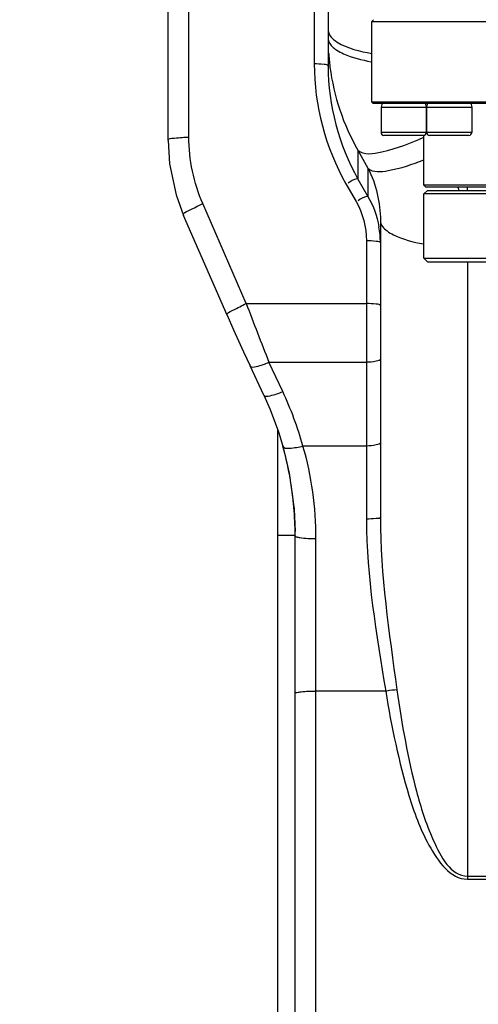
# Model space of a CAD drawing. Header units: millimetres. Extents: x 0 to 11890, y 0 to 8410.
# Tile 48 of 190: x 3524 to 3656, y 6431 to 6714. Entities that reach past the tile are written whole.
import ezdxf

# ---------------------------------------------------------------- set-up
doc = ezdxf.new("R2010")
doc.units = ezdxf.units.MM
doc.header["$LTSCALE"] = 653.95
doc.layers.get('0').update_dxf_attribs({"linetype": 'CONTINUOUS'})
for name, color, linetype in [('304103000068DXF_CONTINUOUS_LINE', 7, 'CONTINUOUS'), ('304103000072DXF_CONTINUOUS_LINE', 7, 'CONTINUOUS'), ('304104000541DXF_CONTINUOUS_LINE', 7, 'CONTINUOUS'), ('304199000001_DXF_DIMENSION', 7, 'CONTINUOUS'), ('304301000002DXF_CONTINUOUS_LINE', 7, 'CONTINUOUS'), ('501023000260DXF_CONTINUOUS_LINE', 7, 'CONTINUOUS'), ('604006000004DXF_CONTINUOUS_LINE', 7, 'CONTINUOUS')]:
    doc.layers.add(name, color=color, linetype=linetype)
doc.styles.get("Standard").update_dxf_attribs({"font": 'txt', "width": 0.7})
doc.dimstyles.new('DIMSTYLE_1', dxfattribs={"dimtxt": 100, "dimasz": 60, "dimexe": 5, "dimexo": 0.2, "dimgap": 2.5, "dimtad": 1, "dimdsep": 46, "dimtxsty": 'Standard', "dimblk": '_FILLED', "dimblk1": '_FILLED', "dimblk2": '_FILLED', "dimcen": 0.09, "dimclrt": 5, "dimazin": 2, "dimtp": 0.01, "dimtm": 0.01, "dimtfac": 1, "dimtofl": 0, "dimtmove": 0, "dimatfit": 3, "dimldrblk": '_FILLED', "dimfxl": 0, "dimtolj": 1, "dimarcsym": 0})

# ---------------------------------------------------------------- blocks, each defined once
blk = doc.blocks.new('_FILLED')
at = {"color": 0, "linetype": 'ByBlock'}
blk.add_solid([(0, 0), (-1, 0.1667), (-1, -0.1667)], dxfattribs=at)
blk = doc.blocks.new('*D33')
at = {"layer": '304199000001_DXF_DIMENSION', "color": 2, "linetype": 'Continuous'}
for p, q in [((3134.92, 5656.09), (3134.92, 6169.54)), ((3134.92, 6119.54), (3427.42, 6119.54)), ((3719.92, 6119.54), (3427.42, 6119.54))]:
    blk.add_line(p, q, dxfattribs=at)
at = {"layer": '304199000001_DXF_DIMENSION', "color": 2, "linetype": 'Continuous', "xscale": 60, "yscale": 60, "zscale": 60, "rotation": 180}
blk.add_blockref('_FILLED', (3134.92, 6119.54), dxfattribs=at)
at = {"layer": '304199000001_DXF_DIMENSION', "color": 2, "linetype": 'Continuous', "xscale": 60, "yscale": 60, "zscale": 60}
blk.add_blockref('_FILLED', (3719.92, 6119.54), dxfattribs=at)

msp = doc.modelspace()

# ---------------------------------------------------------------- linework, layer by layer
at = {"layer": '304103000068DXF_CONTINUOUS_LINE', "color": 7, "linetype": 'Continuous'}
for p, q in [((3566.418, 6679.423), (3566.418, 6805.527)), ((3612.418, 6729.091), (3612.418, 6700.763)), ((3583.399, 6629.241), (3570.888, 6657.921)), ((3627.418, 6656.401), (3627.418, 6571.3)), ((3593.926, 6606.335), (3589.971, 6614.739)), ((3599.41, 6591.636), (3601.235, 6583.878)), ((3601.401, 6582.997), (3601.359, 6583.227)), ((3627.418, 6571.3), (3627.418, 6571.298)), ((3602.918, 6565.898), (3602.91, 6567.153)), ((3602.918, 6565.896), (3602.918, 6565.898)), ((3602.918, 5857.208), (3602.918, 6565.896))]:
    msp.add_line(p, q, dxfattribs=at)
at = {"layer": '304103000068DXF_CONTINUOUS_LINE', "color": 9, "linetype": 'Continuous'}
for p, q in [((3572.418, 6680.402), (3572.418, 6753.792)), ((3608.418, 6738.821), (3608.418, 6701.412)), ((3620.968, 6676.627), (3620.97, 6668.343)), ((3620.968, 6676.627), (3623.855, 6671.445)), ((3623.855, 6671.445), (3623.855, 6663.314)), ((3620.97, 6668.343), (3623.855, 6663.314)), ((3617.538, 6666.972), (3620.425, 6661.939)), ((3588.898, 6632.619), (3576.388, 6661.299)), ((3623.418, 6650.639), (3623.418, 6570.683)), ((3652.418, 6644.591), (3652.418, 6467.372)), ((3588.898, 6632.619), (3623.418, 6632.619)), ((3599.355, 6607.336), (3595.4, 6615.741)), ((3595.4, 6615.741), (3623.418, 6615.741)), ((3623.418, 6591.707), (3605.185, 6591.709)), ((3608.918, 5857.46), (3608.918, 6565.142)), ((3628.938, 6521.328), (3608.918, 6521.327)), ((3652.418, 6468.253), (3787.418, 6468.253)), ((3652.418, 6467.372), (3787.418, 6467.372))]:
    msp.add_line(p, q, dxfattribs=at)
at = {"layer": '304103000068DXF_CONTINUOUS_LINE', "color": 7, "linetype": 'Continuous'}
for points in [[(3566.418, 6679.423), (3566.83, 6672.757), (3568.713, 6663.841), (3570.888, 6657.921)], [(3583.399, 6629.241), (3585.247, 6625.051), (3588.095, 6618.769), (3589.971, 6614.739)], [(3593.926, 6606.335), (3595.755, 6602.195), (3598.149, 6595.757), (3599.41, 6591.636)], [(3601.235, 6583.878), (3602.615, 6573.592), (3602.91, 6567.151)]]:
    msp.add_lwpolyline(points, dxfattribs=at)
at = {"layer": '304103000068DXF_CONTINUOUS_LINE', "color": 9, "linetype": 'Continuous'}
for centre, radius, start, end in [((3677.088, 6708.687), 64.67, 183.62812, 187.26953), ((3595.674, 6648.937), 56.715, 16.59556, 17.64195), ((3600.534, 6649.981), 26.884, 0.01093, 9.98626), ((4256.523, 6880.111), 712.022, 200.339959, 201.795477), ((3508.02, 6564.36), 100.941, 15.72036, 25.19895)]:
    msp.add_arc(centre, radius, start, end, dxfattribs=at)
at = {"layer": '304103000068DXF_CONTINUOUS_LINE', "color": 7, "linetype": 'Continuous'}
for centre, radius, start, end in [((3509.651, 6566.468), 93.227, 10.35598, 15.7064), ((3506.546, 6565.97), 96.371, 0.70309, 10.17628)]:
    msp.add_arc(centre, radius, start, end, dxfattribs=at)
at = {"layer": '304103000068DXF_CONTINUOUS_LINE', "color": 9, "linetype": 'Continuous'}
for points in [[(3612.418, 6711.087), (3612.418, 6710.362), (3612.795, 6709.635), (3613.27, 6709.087)], [(3608.418, 6701.412), (3608.419, 6689.536), (3611.63, 6677.274), (3617.538, 6666.972)], [(3612.938, 6700.504), (3614, 6692.174), (3616.768, 6683.898), (3620.968, 6676.627)], [(3576.388, 6661.299), (3573.788, 6667.26), (3572.418, 6673.898), (3572.418, 6680.402)], [(3623.855, 6671.445), (3626.207, 6666.86), (3627.418, 6661.555), (3627.418, 6656.402)], [(3623.855, 6663.314), (3625.396, 6660.652), (3626.477, 6657.672), (3627.011, 6654.643)], [(3620.425, 6661.939), (3622.364, 6658.559), (3623.418, 6654.536), (3623.418, 6650.639)], [(3627.418, 6656.402), (3627.418, 6655.23), (3628.38, 6654.147), (3629.319, 6653.446)], [(3608.918, 6565.142), (3608.918, 6574.085), (3607.672, 6583.119), (3605.185, 6591.709)], [(3623.418, 6570.683), (3623.418, 6554.129), (3626.279, 6537.667), (3628.938, 6521.328)], [(3627.418, 6571.298), (3627.418, 6554.683), (3629.892, 6538.138), (3632.176, 6521.68)], [(3632.176, 6521.68), (3631.211, 6521.658), (3630.242, 6521.548), (3629.3, 6521.336)]]:
    msp.add_open_spline(points, degree=3, dxfattribs=at)
for points, knots in [([(3612.418, 6708.69), (3612.418, 6707.711), (3613.402, 6706.364), (3614.549, 6705.557), (3614.93, 6705.315)], [0, 0, 0, 0, 0.6844533, 1, 1, 1, 1]), ([(3613.27, 6709.087), (3613.757, 6708.524), (3617.199, 6705.955), (3621.489, 6705.008), (3624.918, 6704.396)], [0, 0, 0, 0, 0.1761503, 1, 1, 1, 1]), ([(3614.93, 6705.315), (3615.518, 6704.941), (3618.62, 6703.346), (3622.05, 6702.518), (3624.784, 6702.024)], [0, 0, 0, 0, 0.2005186, 1, 1, 1, 1]), ([(3612.418, 6700.759), (3612.418, 6701.179), (3610.346, 6701.225), (3609.363, 6701.412), (3608.418, 6701.412)], [0, 0, 0, 0, 0.30748, 1, 1, 1, 1]), ([(3566.418, 6679.423), (3566.418, 6680.052), (3569.526, 6680.122), (3571, 6680.402), (3572.418, 6680.402)], [0, 0, 0, 0, 0.3075607, 1, 1, 1, 1]), ([(3620.968, 6676.627), (3622.671, 6675.092), (3630.41, 6676.471), (3636.024, 6678.559), (3639.887, 6680.35)], [0, 0, 0, 0, 0.3500013, 1, 1, 1, 1]), ([(3623.855, 6671.444), (3625.297, 6670.145), (3631.734, 6670.873), (3636.572, 6672.52), (3639.862, 6673.887)], [0, 0, 0, 0, 0.352578, 1, 1, 1, 1]), ([(3620.968, 6668.346), (3620.876, 6668.394), (3619.774, 6668.307), (3618.897, 6667.699), (3618.134, 6667.161)], [0, 0, 0, 0, 0.1005623, 1, 1, 1, 1]), ([(3623.855, 6663.314), (3623.763, 6663.362), (3622.661, 6663.274), (3621.783, 6662.666), (3621.021, 6662.129)], [0, 0, 0, 0, 0.1005643, 1, 1, 1, 1]), ([(3570.888, 6657.921), (3570.626, 6658.537), (3573.725, 6659.796), (3575.007, 6660.713), (3576.388, 6661.299)], [0, 0, 0, 0, 0.3086768, 1, 1, 1, 1]), ([(3629.319, 6653.446), (3629.895, 6653.017), (3633.139, 6651.154), (3636.831, 6650.27), (3639.784, 6649.735)], [0, 0, 0, 0, 0.1932518, 1, 1, 1, 1]), ([(3627.418, 6649.986), (3627.418, 6650.406), (3625.346, 6650.453), (3624.363, 6650.639), (3623.418, 6650.639)], [0, 0, 0, 0, 0.3074802, 1, 1, 1, 1]), ([(3583.399, 6629.242), (3583.136, 6629.858), (3586.236, 6631.117), (3587.518, 6632.033), (3588.898, 6632.619)], [0, 0, 0, 0, 0.3086675, 1, 1, 1, 1]), ([(3627.418, 6631.967), (3627.418, 6632.386), (3625.346, 6632.433), (3624.363, 6632.619), (3623.418, 6632.619)], [0, 0, 0, 0, 0.3075607, 1, 1, 1, 1]), ([(3589.971, 6614.739), (3590.229, 6614.198), (3592.81, 6614.738), (3594.229, 6615.227), (3595.4, 6615.741)], [0, 0, 0, 0, 0.3190214, 1, 1, 1, 1]), ([(3627.418, 6616.776), (3627.418, 6616.316), (3625.497, 6615.838), (3624.366, 6615.741), (3623.418, 6615.741)], [0, 0, 0, 0, 0.326891, 1, 1, 1, 1]), ([(3593.926, 6606.335), (3594.183, 6605.794), (3596.764, 6606.333), (3598.184, 6606.822), (3599.355, 6607.336)], [0, 0, 0, 0, 0.3190214, 1, 1, 1, 1]), ([(3599.41, 6591.636), (3599.584, 6591.024), (3602.335, 6591.088), (3603.897, 6591.369), (3605.186, 6591.707)], [0, 0, 0, 0, 0.3232025, 1, 1, 1, 1]), ([(3627.418, 6592.742), (3627.418, 6592.282), (3625.497, 6591.804), (3624.366, 6591.707), (3623.418, 6591.707)], [0, 0, 0, 0, 0.326891, 1, 1, 1, 1]), ([(3627.418, 6571.298), (3627.418, 6570.881), (3625.333, 6570.882), (3624.363, 6570.683), (3623.418, 6570.683)], [0, 0, 0, 0, 0.3059168, 1, 1, 1, 1]), ([(3602.918, 6565.898), (3602.918, 6565.836), (3603.091, 6565.694), (3603.257, 6565.645), (3603.375, 6565.609)], [0, 0, 0, 0, 0.3362235, 1, 1, 1, 1]), ([(3603.375, 6565.609), (3603.67, 6565.519), (3605.505, 6565.194), (3607.369, 6565.142), (3608.918, 6565.142)], [0, 0, 0, 0, 0.1660935, 1, 1, 1, 1]), ([(3602.918, 6520.769), (3602.918, 6520.937), (3603.794, 6521.017), (3605.441, 6521.333), (3607.503, 6521.327), (3608.918, 6521.327)], [0, 0, 0, 0, 0.0831657, 0.2997487, 1, 1, 1, 1]), ([(3628.938, 6521.328), (3630.549, 6511.223), (3633.831, 6495.722), (3640.252, 6477.674), (3647.505, 6467.371), (3652.418, 6467.372)], [0, 0, 0, 0, 0.5050255, 0.7575135, 1, 1, 1, 1]), ([(3632.176, 6521.68), (3633.535, 6511.898), (3636.269, 6496.728), (3641.688, 6479.414), (3647.67, 6468.252), (3652.418, 6468.253)], [0, 0, 0, 0, 0.5048262, 0.7572953, 1, 1, 1, 1])]:
    msp.add_open_spline(points, degree=3, knots=knots, dxfattribs=at)
at = {"layer": '304103000068DXF_CONTINUOUS_LINE', "color": 7, "linetype": 'Continuous'}
msp.add_open_spline([(3612.418, 6700.763), (3612.418, 6689.586), (3615.426, 6678.047), (3620.97, 6668.343)], degree=3, dxfattribs=at)
at = {"layer": '304103000072DXF_CONTINUOUS_LINE', "color": 7, "linetype": 'Continuous'}
msp.add_line((3597.918, 6040.601), (3597.918, 6596.378), dxfattribs=at)
at = {"layer": '304103000072DXF_CONTINUOUS_LINE', "color": 9, "linetype": 'Continuous'}
msp.add_line((3597.918, 6566.123), (3602.918, 6566.123), dxfattribs=at)
at = {"layer": '304104000541DXF_CONTINUOUS_LINE', "color": 7, "linetype": 'Continuous'}
for p, q in [((3640.918, 6665.091), (3639.918, 6664.091)), ((3640.918, 6665.091), (3714.918, 6665.091)), ((3639.918, 6645.591), (3639.918, 6664.091)), ((3702.142, 6664.091), (3639.918, 6664.091)), ((3640.918, 6644.591), (3639.918, 6645.591)), ((3639.918, 6645.591), (3702.142, 6645.591)), ((3640.918, 6644.591), (3797.918, 6644.591))]:
    msp.add_line(p, q, dxfattribs=at)
at = {"layer": '304301000002DXF_CONTINUOUS_LINE', "color": 7, "linetype": 'Continuous'}
for p, q in [((3625.418, 6714.091), (3624.918, 6713.591)), ((3624.918, 6690.391), (3624.918, 6713.591)), ((3624.918, 6713.591), (3814.918, 6713.591)), ((3625.218, 6690.091), (3624.918, 6690.391)), ((3814.918, 6690.391), (3624.918, 6690.391)), ((3625.218, 6690.091), (3691.643, 6690.091)), ((3639.918, 6666.591), (3639.918, 6680.891)), ((3640.418, 6666.091), (3639.918, 6666.591)), ((3714.918, 6666.591), (3639.918, 6666.591)), ((3640.418, 6666.091), (3714.918, 6666.091)), ((3652.418, 6665.091), (3652.418, 6666.091))]:
    msp.add_line(p, q, dxfattribs=at)
at = {"layer": '501023000260DXF_CONTINUOUS_LINE', "color": 7, "linetype": 'Continuous'}
for p, q in [((3627.599, 6688.891), (3627.599, 6681.691)), ((3640.599, 6688.891), (3627.599, 6688.891)), ((3640.599, 6688.891), (3640.599, 6681.691)), ((3640.664, 6688.891), (3640.664, 6681.691)), ((3653.664, 6688.891), (3640.664, 6688.891)), ((3653.664, 6688.891), (3653.664, 6681.691)), ((3639.799, 6680.891), (3628.399, 6680.891)), ((3652.864, 6680.891), (3641.464, 6680.891))]:
    msp.add_line(p, q, dxfattribs=at)
at = {"layer": '501023000260DXF_CONTINUOUS_LINE', "color": 9, "linetype": 'Continuous'}
for p, q in [((3640.599, 6681.691), (3627.599, 6681.691)), ((3653.664, 6681.691), (3640.664, 6681.691))]:
    msp.add_line(p, q, dxfattribs=at)
at = {"layer": '501023000260DXF_CONTINUOUS_LINE', "color": 7, "linetype": 'Continuous'}
for centre, start, end in [((3628.399, 6681.691), 180, 270.00002), ((3639.799, 6681.691), 269.99998, 360), ((3641.464, 6681.691), 180, 270), ((3652.864, 6681.691), 270, 360)]:
    msp.add_arc(centre, 0.8, start, end, dxfattribs=at)
at = {"layer": '604006000004DXF_CONTINUOUS_LINE', "color": 7, "linetype": 'Continuous'}
for p, q in [((3627.916, 6690.091), (3627.599, 6688.933)), ((3627.599, 6688.933), (3627.755, 6688.891)), ((3627.599, 6688.933), (3640.599, 6688.933)), ((3640.283, 6690.091), (3640.599, 6688.933)), ((3640.599, 6688.933), (3640.444, 6688.891)), ((3640.981, 6690.091), (3640.664, 6688.933)), ((3640.664, 6688.933), (3640.82, 6688.891)), ((3640.664, 6688.933), (3653.664, 6688.933)), ((3653.348, 6690.091), (3653.664, 6688.933)), ((3653.664, 6688.933), (3653.509, 6688.891))]:
    msp.add_line(p, q, dxfattribs=at)

# ---------------------------------------------------------------- dimensions: what is measured, and where the dimension line sits
at = {"layer": '304199000001_DXF_DIMENSION', "color": 2, "linetype": 'Continuous'}
dim = msp.add_linear_dim(base=(3134.918, 6119.54), p1=(3719.918, 8112.212), p2=(3134.918, 5655.891), angle=180, dimstyle='DIMSTYLE_1', dxfattribs=at)
dim.commit()
dim.dimension.update_dxf_attribs({"geometry": '*D33', "text_midpoint": (3322.418, 6119.54), "dimtype": 160})

doc.saveas('drawing.dxf')
